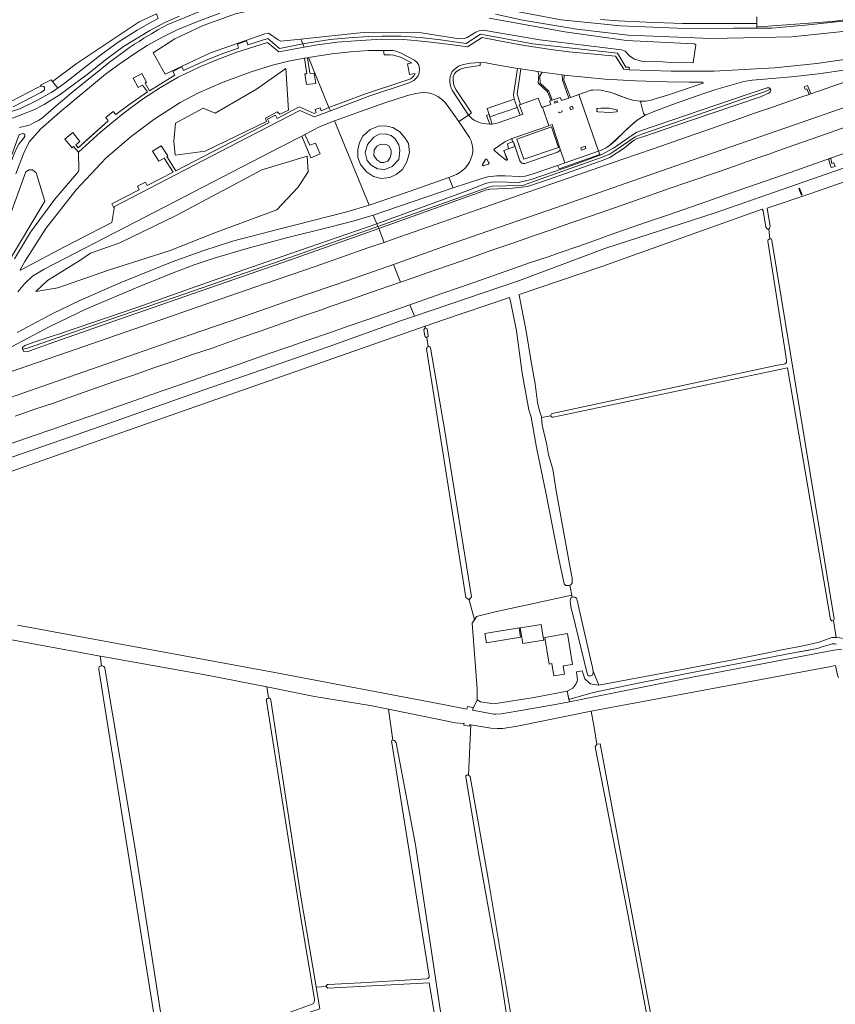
# Model space of a CAD drawing. Header units: metres. Extents: x 209813 to 223847, y 571801 to 587119.
# Tile 157 of 256: x 216661 to 217052, y 575581 to 576053. Entities that reach past the tile are written whole.
import ezdxf

# ---------------------------------------------------------------- set-up
doc = ezdxf.new("R2010")
doc.units = ezdxf.units.M
for name, color, linetype, lineweight in [('B-RO-GR-BOUWLAND-GV', 8, 'Continuous', 0), ('B-RO-GR-GRAS-GV', 8, 'Continuous', 0), ('B-RO-GR-GROENVOORZIENING-GV', 8, 'Continuous', 0), ('B-RO-GR-RIET-GV', 8, 'Continuous', 0), ('B-RO-KW-KUNSTWERK_STUW-GV', 8, 'Continuous', 0), ('B-RO-OG-TERREIN_CULTUURSCHEIDING-GV', 8, 'Continuous', 0), ('B-RO-OG-TERREIN_ERF-GV', 8, 'Continuous', 0), ('B-RO-OG-WEG-GV', 8, 'Continuous', 0), ('B-RO-VH-VERHARDING_HALFVERHARDING-GV', 8, 'Continuous', 0), ('B-RO-VH-VERHARDING_OPEN-GV', 8, 'Continuous', 0)]:
    doc.layers.add(name, color=color, linetype=linetype, lineweight=lineweight)

msp = doc.modelspace()

# ---------------------------------------------------------------- linework, layer by layer
at = {"layer": 'B-RO-GR-BOUWLAND-GV', "flags": 128}
for points in [[(217014.6, 576054.6), (217014.687, 576050.02), (217019.961, 576050.054), (217050.796, 576052.418), (217068.171, 576054.576)], [(216700.299, 575743.195), (216699.666, 575747.805), (216668.423, 575753.554), (216640.64, 575758.631), (216645.732, 575719.546), (216638.371, 575718.328)], [(216621.703, 575528.464), (216646.526, 575531.118), (216658.131, 575532.62), (216675.606, 575536.27), (216729.447, 575551.059), (216698.945, 575741.361)]]:
    msp.add_lwpolyline(points, dxfattribs=at)
at = {"layer": 'B-RO-GR-BOUWLAND-GV'}
msp.add_lwpolyline([(216698.945, 575741.361, -0.4507673), (216700.299, 575743.195)], format="xyb", dxfattribs=at)
at = {"layer": 'B-RO-GR-GRAS-GV', "flags": 128}
for points in [[(217014.708, 576049.223), (217021.848, 576049.249), (217039.474, 576050.848), (217055.786, 576052.473), (217065.815, 576053.941), (217078.645, 576056.02), (217100.947, 576060.35), (217114.727, 576063.585), (217132.459, 576069.261), (217137.399, 576070.706), (217137.318, 576071.126), (217117.373, 576064.589), (217096.573, 576059.653), (217068.171, 576054.576), (217050.796, 576052.418), (217019.961, 576050.054), (217014.687, 576050.02)], [(217021.2, 576019.972), (217020.557, 576020.521), (217019.575, 576020.49), (217009.026, 576017.075), (216958.81, 575999.882), (216957.168, 575999.208), (216955.268, 575998.118), (216945.932, 575991.649), (216940.367, 575988.462), (216926.94, 575983.601), (216906.451, 575976.567), (216900.403, 575975.174), (216889.849, 575975.462), (216887.146, 575975.241), (216884.516, 575974.565), (216875.985, 575971.301), (216832.327, 575955.237), (216832.846, 575953.97), (216877.483, 575969.744), (216886.354, 575973.025), (216887.795, 575973.302), (216901.165, 575973.623), (216902.962, 575973.897), (216903.994, 575974.231), (216940.413, 575987.213), (216944.105, 575988.759), (216945.089, 575989.334), (216956.224, 575996.994), (216959.53, 575998.338), (217008.199, 576015.303), (217018.731, 576018.835)]]:
    msp.add_lwpolyline(points, close=True, dxfattribs=at)
for points in [[(216586.288, 576068.678), (216598.689, 576002.511), (216598.841, 576001.866), (216625.292, 576007.177), (216652.553, 576012.43), (216653.361, 576012.634), (216654.301, 576012.956), (216656.772, 576014.004), (216669.838, 576020.704), (216671.257, 576021.397), (216671.095, 576021.834), (216676.163, 576024.416), (216676.823, 576023.591), (216688.128, 576031.997), (216703.086, 576041.969), (216718.375, 576052.273), (216726.708, 576055.976)], [(216833.265, 575952.95), (216885.032, 575971.535), (216886.526, 575971.905), (216897.432, 575972.373), (216904.652, 575973.124), (216914.306, 575976.426), (216939.73, 575985.368), (216944.096, 575987.137), (216950.937, 575991.591), (216954.258, 575994.291), (216955.778, 575995.491), (216957.316, 575996.18), (216959.467, 575996.858), (216982.425, 576004.688), (217016.421, 576016.25), (217020.212, 576017.936), (217020.995, 576018.505), (217021.326, 576019.201), (217021.322, 576019.631), (217021.2, 576019.972)], [(217152.447, 576004.348), (217152.444, 576004.785), (217152.761, 576005.378), (217153.164, 576006.013), (217153.481, 576006.298), (217153.821, 576006.435), (217153.237, 576009.208), (217152.433, 576009.079), (217118.778, 575997.212), (217040.514, 575969.828), (217019.678, 575962.843), (217019.77, 575961.702), (217021.092, 575954.117), (217020.679, 575953.23), (217020.361, 575952.674)], [(217017.687, 575961.513), (217017.27, 575962.378), (216940.355, 575934.809), (216900.606, 575921.366), (216900.696, 575920.988), (216904.02, 575903.707), (216906.474, 575889.045), (216908.34, 575878.5), (216909.482, 575869.524), (216910.481, 575865.446), (216911.368, 575862.699), (216911.405, 575862.244), (216915.859, 575863.192)], [(217020.086, 575947.54), (217020.917, 575947.991), (217020.361, 575952.674), (217019.726, 575952.674), (217018.922, 575953.639), (217017.687, 575961.513)], [(216832.327, 575955.237), (216790.663, 575940.799), (216750.679, 575926.892), (216717.773, 575915.339), (216681.614, 575903.031), (216667.817, 575898.46), (216663.491, 575896.81), (216662.401, 575895.869), (216662.351, 575895.138), (216664.363, 575895.386), (216708.949, 575910.88), (216735.566, 575920.079)], [(216662.351, 575895.138), (216663.076, 575894.069), (216664.61, 575893.852), (216675.146, 575897.71), (216705.75, 575908.37), (216748.155, 575923.188), (216791.023, 575938.001), (216833.265, 575952.95), (216832.846, 575953.97), (216790.722, 575939.142), (216735.566, 575920.079)], [(217028.917, 575889.425), (217028.743, 575891.002), (217019.969, 575946.956)], [(217020.917, 575947.991), (217021.473, 575948.07), (217021.784, 575947.225), (217030.837, 575892.953), (217051.677, 575765.645)], [(216924.944, 575781.834), (216924.47, 575781.699), (216922.982, 575781.756), (216922.231, 575782.549), (216919.628, 575794.514), (216913.41, 575826.365), (216908.889, 575847.966), (216906.338, 575862.422), (216905.263, 575866.056), (216902.124, 575883.664), (216899.341, 575903.884), (216896.422, 575918.072), (216895.987, 575919.93), (216863.849, 575909.107), (216855.517, 575906.226)], [(216856.342, 575900.744), (216856.063, 575900.778), (216855.759, 575900.976), (216855.561, 575901.082), (216855.476, 575901.356), (216854.98, 575904.446), (216855.631, 575905.294), (216855.517, 575906.226), (216733.704, 575863.451), (216592.522, 575813.921)], [(216855.631, 575905.294), (216856.512, 575904.816), (216857.076, 575901.527), (216856.976, 575901.201), (216856.592, 575900.897), (216856.342, 575900.744), (216857.012, 575896.428), (216857.307, 575896.426), (216857.532, 575896.373), (216857.862, 575896.214), (216857.995, 575896.082), (216858.056, 575895.822), (216864.773, 575856.692), (216877.719, 575776.285), (216876.727, 575774.78), (216879.147, 575765.208), (216880.146, 575766.825), (216889.11, 575768.985), (216925.904, 575777.092)], [(216876.727, 575774.78), (216875, 575775.992), (216856.254, 575895.291), (216856.209, 575895.473), (216856.5, 575895.989), (216856.711, 575896.187), (216857.012, 575896.428)], [(216916.523, 575864.186), (217024.553, 575887.447), (217027.729, 575887.962)], [(217051.455, 575764.937), (217050.579, 575764.755), (217049.998, 575765.416), (217029.32, 575886.213), (216916.911, 575862.496)], [(216911.405, 575862.244), (216911.699, 575858.603), (216913.989, 575849.157), (216914.683, 575844.38), (216916.724, 575837.572), (216918.332, 575827.177), (216925.135, 575790.112), (216926.089, 575785.204), (216926.104, 575783.659), (216926.038, 575782.887), (216925.511, 575781.996), (216924.944, 575781.834), (216926.111, 575776.139), (216926.644, 575776.284), (216927.352, 575776.133), (216928.076, 575775.536), (216928.59, 575774.01), (216929.448, 575770.169), (216935.763, 575742.326), (216936.178, 575740.566), (216938.93, 575733.87), (216973.84, 575740.34), (217004.02, 575746.14), (217020, 575749.38), (217026.62, 575750.76), (217036.1, 575752.58), (217044.52, 575754.51), (217050.61, 575756.66), (217052.696, 575756.712)], [(216659.965, 575762.626), (216783.498, 575739.982), (216864.221, 575724.554), (216875.595, 575722.401), (216875.832, 575723.631), (216878.576, 575723.102), (216878.515, 575722.786), (216880.501, 575726.769), (216880.55, 575732.143), (216878.13, 575763.561), (216879.147, 575765.208)], [(217051.455, 575764.937), (217052.696, 575756.712), (217054.495, 575756.606), (217056.294, 575756.288), (217057.246, 575755.124), (217058.202, 575751.526), (217063.081, 575751.996), (217067.208, 575751.734), (217072.413, 575751.087), (217088.023, 575748.448), (217177.833, 575734.497), (217202.888, 575730.653)], [(216779.558, 575733.005), (216751.781, 575738.508), (216702.522, 575747.279), (216699.666, 575747.805), (216700.299, 575743.195)], [(217053.878, 575737.486), (217053.272, 575738.711), (217052.374, 575743.279), (217049.273, 575742.714), (216936.023, 575721.511), (216935.119, 575721.33), (216936.504, 575714.557), (216937.903, 575705.481), (216939.499, 575705.723), (216986.137, 575455.969), (216985.396, 575455.185)], [(216701.927, 575741.969), (216716.521, 575655.351), (216731.602, 575557.588), (216731.697, 575554.743), (216731.843, 575553.872)], [(216802.541, 575728.451), (216779.558, 575733.005), (216780.333, 575727.702)], [(216802.462, 575583.234), (216795.828, 575623.077), (216779.462, 575726.369)], [(216781.468, 575726.68), (216795.821, 575633.342), (216803.098, 575590.108), (216803.237, 575588.922), (216808.071, 575589.269)], [(216857.532, 575594.27), (216839.358, 575707.179), (216840.079, 575707.432), (216837.968, 575722.268), (216829.186, 575724.023), (216802.541, 575728.451)], [(216874.099, 575714.641), (216874.249, 575715.422), (216873.741, 575715.515), (216870.128, 575715.841), (216837.968, 575722.268)], [(216935.119, 575721.33), (216899.648, 575714.227), (216892.776, 575713.118), (216890.265, 575713.021), (216887.093, 575713.189), (216877.525, 575714.823)], [(216875.073, 575690.307), (216875.692, 575690.816), (216876.38, 575690.658), (216877.525, 575714.823), (216876.999, 575714.919), (216876.843, 575714.111), (216874.099, 575714.641)], [(216840.079, 575707.432), (216840.82, 575707.273), (216841.402, 575706.586), (216841.597, 575706.154)], [(216841.597, 575706.154), (216850.882, 575657.233), (216866.004, 575556.951), (216895.009, 575380.958), (216894.107, 575379.772), (216896.208, 575367.498)], [(216876.38, 575690.658), (216877.129, 575690.041), (216885.868, 575640.094), (216901.675, 575546.118), (216906.498, 575546.887), (216913.693, 575548.583), (216914.257, 575549.579), (216965.027, 575558.506), (216952.464, 575625.744), (216937.106, 575704.342), (216937.903, 575705.481)], [(216925.171, 575399.573), (216924.587, 575399.668), (216924.111, 575399.88), (216923.986, 575400.52), (216910.112, 575478.906), (216901.724, 575529.142), (216891.736, 575594.508), (216881.255, 575652.483), (216875.014, 575689.714)], [(216809.019, 575590.185), (216824.706, 575590.978), (216856.336, 575592.87)], [(216803.237, 575588.922), (216804.985, 575578.476), (216785.101, 575571.729), (216784.069, 575570.301), (216783.791, 575568.277), (216796.663, 575489.121), (216817.104, 575369.069), (216824.421, 575320.519), (216824.224, 575319.926), (216823.682, 575319.618)], [(216894.107, 575379.772), (216893.446, 575379.904), (216892.918, 575380.566), (216857.526, 575591.008), (216808.909, 575588.396), (216808.071, 575589.269)], [(216740.982, 575558.243), (216780.23, 575573.04), (216801.315, 575580.694)]]:
    msp.add_lwpolyline(points, dxfattribs=at)
at = {"layer": 'B-RO-GR-GRAS-GV'}
for points in [[(217019.969, 575946.956, -0.166283), (217020.086, 575947.54)], [(217027.729, 575887.962, 0.3916673), (217028.917, 575889.425)], [(217051.677, 575765.645, -0.2310651), (217051.455, 575764.937)], [(216700.299, 575743.195, -0.3844986), (216701.927, 575741.969)], [(216875.014, 575689.714, -0.1424439), (216875.073, 575690.307)], [(216856.336, 575592.87, 0.3567398), (216857.532, 575594.27)], [(216808.071, 575589.269, -0.4378272), (216809.019, 575590.185)], [(216801.315, 575580.694, 0.3549553), (216802.462, 575583.234)]]:
    msp.add_lwpolyline(points, format="xyb", dxfattribs=at)
for centre, radius, start, end in [((216916.714, 575863.34), 0.867, 102.69985, 280.74932), ((216780.442, 575726.682), 1.026, 359.89416, 195.76906)]:
    msp.add_arc(centre, radius, start, end, dxfattribs=at)
at = {"layer": 'B-RO-GR-GROENVOORZIENING-GV', "flags": 128}
for points in [[(216795.982, 576043.872), (216786.345, 576042.856), (216785.068, 576043.543), (216780.487, 576046.694), (216778.653, 576046.487), (216752.61, 576037.253), (216730.792, 576027.034), (216725.056, 576037.406), (216735.476, 576044.026), (216749.127, 576050.425), (216764.551, 576055.981), (216776.268, 576058.63), (216789.002, 576060.892)], [(216757.072, 576056.336), (216747.25, 576052.617), (216737.167, 576048.734), (216729.558, 576044.913), (216722.175, 576040.858), (216715.771, 576036.616), (216708.632, 576031.754), (216702.159, 576027.101), (216680.395, 576008.897), (216671.152, 576000.935), (216665.815, 575994.708), (216664.351, 575992.1), (216662.854, 575988.885), (216659.26, 575979.307)], [(217101.308, 576054.564), (217083.018, 576051.183), (217054.514, 576047.369), (217031.446, 576045.034), (216992.773, 576044.222), (216952.872, 576045.89), (216928.278, 576048.682), (216902.394, 576053.019), (216889.325, 576055.833)], [(216886.299, 576054.038), (216922.559, 576047.351), (216952.104, 576043.31), (216984.589, 576041.711), (216985.449, 576041.14), (216984.154, 576032.575), (216973.247, 576032.761), (216965.913, 576033.28), (216959.948, 576033.112), (216955.93, 576034.245), (216953.714, 576035.738), (216951.42, 576038.174), (216949.796, 576038.838), (216910.585, 576043.596), (216883.341, 576048.186), (216881.391, 576047.933), (216879.884, 576047.307), (216875.754, 576044.697), (216874.226, 576044.289), (216872.057, 576044.022), (216851.681, 576047.215), (216825.824, 576047.133), (216795.982, 576043.872), (216796.914, 576041.598), (216809.955, 576043.667), (216818.981, 576044.559), (216828.315, 576045.247), (216834.851, 576045.318), (216844.092, 576045.259), (216853.127, 576044.63), (216862.924, 576043.633), (216875.212, 576041.832), (216882.057, 576046.262), (216907.265, 576041.713), (216947.805, 576037.175), (216951.811, 576030.514), (216953.475, 576030.386), (216953.41, 576029.18), (216973.541, 576028.538), (216993.994, 576028.59), (217023.203, 576030.176), (217043.36, 576032.237), (217059.839, 576034.678)], [(216658.569, 575938.447), (216666.283, 575951.288), (216677.857, 575967.165), (216689.21, 575980.406), (216689.509, 575981.223), (216689.264, 575989.698), (216686.897, 575992.324), (216686.286, 575991.789), (216682.726, 575995.951), (216686.567, 575999.078), (216689.984, 575994.843), (216687.959, 575993.192), (216689.079, 575991.786), (216700.21, 576001.732), (216703.548, 576004.638), (216702.4, 576006.282), (216705.881, 576009.15), (216707.162, 576007.695), (216713.346, 576012.329), (216722.294, 576018.542), (216719.958, 576021.852), (216717.843, 576020.695), (216715.508, 576025.146), (216719.672, 576027.401), (216721.9, 576023.193), (216721.169, 576022.699), (216723.3, 576019.175), (216735.407, 576026.547), (216734.56, 576028.316), (216738.762, 576030.542), (216739.694, 576028.814), (216750.134, 576033.621), (216758.556, 576036.945), (216766.095, 576039.604), (216765.494, 576041.52), (216769.824, 576043.017), (216770.515, 576041.177), (216780.062, 576044.167), (216785.711, 576039.364), (216796.914, 576041.598)], [(216809.39, 576011.097), (216826.946, 576017.616), (216844.769, 576023.578), (216847.702, 576024.485), (216848.581, 576024.918), (216849.402, 576025.504), (216850.186, 576026.291), (216850.794, 576027.416), (216848.007, 576026.865), (216847.099, 576032.101), (216849.126, 576032.557), (216843.714, 576035.213), (216841.975, 576035.788), (216840.297, 576036.166), (216838.805, 576036.339), (216835.867, 576036.445), (216835.618, 576038.373), (216828.298, 576038.407), (216819.792, 576037.851), (216810.827, 576036.838), (216799.571, 576035.119)], [(217040.484, 576017.603), (217085.924, 576033.444)], [(217057.541, 576029.146), (217044.192, 576027.3), (217031.281, 576025.811), (217016.331, 576024.607), (217012.344, 576024.224), (217008.394, 576023.529), (216994.921, 576019.702), (216989.225, 576017.814), (216976.967, 576013.473), (216965.694, 576009.349), (216961.112, 576007.489), (216957.329, 576005.001), (216953.678, 576001.915), (216950.531, 575998.862), (216945.643, 575994.263), (216943.106, 575992.285), (216942.013, 575991.565), (216940.862, 575990.953), (216938.723, 575990.168), (216939.327, 575988.537), (216919.786, 575981.645), (216919.082, 575983.281), (216906.454, 575978.891), (216903.565, 575978.16), (216900.801, 575977.913), (216893.978, 575978.296), (216889.975, 575978.335), (216885.62, 575977.808), (216882.771, 575977.028), (216869.021, 575972.535), (216830.59, 575959.473)], [(216832.327, 575955.237), (216875.985, 575971.301), (216884.516, 575974.565), (216887.146, 575975.241), (216889.849, 575975.462), (216900.403, 575975.174), (216906.451, 575976.567), (216926.94, 575983.601), (216940.367, 575988.462), (216945.932, 575991.649), (216955.268, 575998.118), (216957.168, 575999.208), (216958.81, 575999.882), (217009.026, 576017.075), (217019.575, 576020.49), (217020.557, 576020.521), (217021.2, 576019.972), (217021.322, 576019.631), (217021.326, 576019.201), (217020.995, 576018.505), (217020.212, 576017.936), (217016.421, 576016.25), (216982.425, 576004.688), (216959.467, 575996.858), (216957.316, 575996.18), (216955.778, 575995.491), (216953.021, 575993.367), (216950.937, 575991.591), (216944.096, 575987.137), (216939.73, 575985.368), (216914.306, 575976.426), (216904.652, 575973.124), (216897.432, 575972.373), (216886.526, 575971.905), (216885.032, 575971.535), (216833.265, 575952.95), (216835.962, 575946.373), (216840.173, 575947.87), (216890.576, 575965.461), (216915.885, 575974.335), (216936.159, 575981.339), (216950.32, 575986.281), (216956.923, 575988.607), (216965.449, 575991.487), (216977.724, 575995.77), (216992.93, 576001.046), (217006.057, 576005.63), (217013.591, 576008.319), (217022.12, 576011.2), (217036.278, 576016.153), (217039.708, 576017.331), (217038.681, 576020.081)], [(217080.575, 576019.432), (217028.536, 576001.403), (216975.298, 575982.873), (216922.312, 575964.402), (216868.563, 575945.769), (216840.29, 575935.818), (216843.802, 575927.252), (216849.853, 575929.342), (216859.275, 575932.695), (216868.747, 575935.903), (216878.189, 575939.195), (216887.599, 575942.579), (216897.077, 575945.769), (216906.5, 575949.117), (216915.951, 575952.387), (216925.385, 575955.703), (216934.84, 575958.958), (216953.714, 575965.577), (216972.599, 575972.162), (216982.051, 575975.426), (216996.24, 575980.29), (217005.67, 575983.619), (217015.113, 575986.911), (217019.858, 575988.489), (217029.271, 575991.866), (217048.146, 575998.479), (217057.576, 576001.805)], [(217039.708, 576017.331), (217040.484, 576017.603), (217039.011, 576021.653), (217037.322, 576021.012), (217037.853, 576019.774), (217038.681, 576020.081)], [(216812.029, 576004.738), (216805.214, 576001.9), (216797.843, 575998.106), (216800.217, 575993.05), (216802.938, 575994.041), (216805.214, 575988.804), (216800.761, 575986.91), (216796.329, 575997.371), (216785.703, 575991.93), (216735.705, 575966.04), (216672.778, 575933.562), (216667.232, 575930.228), (216663.316, 575926.537), (216660.156, 575922.559)], [(217061.425, 575990.739), (217047.264, 575985.795), (217028.389, 575979.18), (217000.067, 575969.286), (216990.633, 575965.969), (216971.728, 575959.444), (216962.265, 575956.211), (216943.388, 575949.604), (216938.681, 575947.916), (216929.241, 575944.617), (216919.794, 575941.337), (216915.082, 575939.665), (216905.606, 575936.469), (216896.155, 575933.201), (216882.029, 575928.153), (216872.566, 575924.92), (216863.125, 575921.623), (216848.237, 575916.436), (216850.486, 575910.953), (216900.866, 575928.11), (216941.697, 575943.373), (216994.613, 575960.586), (217072.637, 575987.72)], [(217050.313, 575982.294), (217049.088, 575986.376), (217050.122, 575986.691), (217050.706, 575984.265)], [(217050.313, 575982.294), (217052.208, 575982.819), (217051.64, 575984.598), (217050.706, 575984.265)], [(216659.874, 575903.175), (216676.679, 575912.095), (216689.851, 575918.468), (216709.256, 575926.927), (216734.178, 575937.046), (216749.431, 575942.527), (216763.201, 575946.88), (216785.409, 575952.703), (216817.987, 575960.994), (216828.672, 575964.15)], [(216833.265, 575952.95), (216791.023, 575938.001), (216748.155, 575923.188), (216705.75, 575908.37), (216675.146, 575897.71), (216664.61, 575893.852), (216663.076, 575894.069), (216662.351, 575895.138), (216662.401, 575895.869), (216663.491, 575896.81), (216667.817, 575898.46), (216681.614, 575903.031), (216717.773, 575915.339), (216750.679, 575926.892), (216790.663, 575940.799), (216832.327, 575955.237), (216830.59, 575959.473), (216821.465, 575956.737), (216810.282, 575953.819), (216788.353, 575948.307), (216769.457, 575943.253), (216754.332, 575938.748), (216744.81, 575935.583), (216734.731, 575931.826), (216718.846, 575925.395), (216693.185, 575914.519), (216675.548, 575905.928), (216649.52, 575892.227)], [(216655.27, 575883.704), (216679.434, 575892.037), (216728.791, 575909.232), (216753.582, 575917.768), (216778.497, 575926.437), (216803.271, 575935.011), (216828.002, 575943.675), (216835.962, 575946.373)], [(216840.29, 575935.818), (216817.961, 575927.987), (216793.077, 575919.369), (216767.672, 575910.522), (216742.8, 575901.966), (216717.088, 575893.024), (216691.767, 575884.256), (216665.828, 575875.105), (216640.575, 575866.373), (216615.38, 575857.542), (216590.59, 575848.821), (216564.757, 575839.816), (216539.632, 575831.175), (216515.002, 575822.655), (216478.205, 575809.779)], [(216658.874, 575862.975), (216668.322, 575866.254), (216677.808, 575869.42), (216682.513, 575871.115), (216691.954, 575874.411), (216706.105, 575879.384), (216715.578, 575882.59), (216724.996, 575885.953), (216734.449, 575889.217), (216743.883, 575892.532), (216753.38, 575895.666), (216767.492, 575900.756), (216776.957, 575903.982), (216786.381, 575907.328), (216795.823, 575910.62), (216805.277, 575913.878), (216809.986, 575915.562), (216819.477, 575918.714), (216828.891, 575922.09), (216843.802, 575927.252)], [(216848.237, 575916.436), (216839.507, 575913.428), (216828.01, 575909.423), (216818.567, 575906.133), (216809.127, 575902.833), (216799.677, 575899.563), (216790.233, 575896.276), (216780.788, 575892.991), (216771.365, 575889.643), (216761.915, 575886.37), (216752.449, 575883.147), (216738.326, 575878.091), (216728.852, 575874.889), (216719.428, 575871.544), (216709.975, 575868.28), (216695.812, 575863.341), (216686.359, 575860.08), (216676.922, 575856.77), (216667.472, 575853.499), (216653.313, 575848.549)], [(216490.026, 575780.665), (216502.643, 575779.392), (216502.684, 575783.217), (216501.512, 575783.578), (216500.049, 575784.422), (216499.483, 575786.025), (216500.504, 575787.74), (216503.329, 575789.595), (216536.138, 575801.037), (216570.677, 575812.825), (216609.512, 575826.709), (216650.335, 575840.843), (216696.016, 575856.761), (216745.343, 575874.157), (216809.088, 575896.248), (216843.703, 575908.643), (216850.486, 575910.953)]]:
    msp.add_lwpolyline(points, dxfattribs=at)
for points in [[(216706.446, 575962.58), (216705.209, 575964.813), (216718.409, 575971.62), (216717.558, 575973.335), (216721.462, 575975.258), (216722.238, 575973.646), (216734.604, 575980.005), (216730.417, 575986.718), (216727.848, 575985.361), (216724.702, 575990.194), (216728.989, 575992.724), (216732.061, 575987.898), (216731.651, 575987.62), (216736, 575980.717), (216780.73, 576003.894), (216779.933, 576005.465), (216783.8, 576007.386), (216784.502, 576005.781), (216795.14, 576011.412), (216802.379, 576008.26), (216803.328, 576008.646), (216802.762, 576010.122), (216805.148, 576010.994), (216805.624, 576009.519), (216809.39, 576011.097), (216799.571, 576035.119), (216799.05, 576034.969), (216800.224, 576027.629), (216802.26, 576027.432), (216803.122, 576022.668), (216798.601, 576022.065), (216797.891, 576027.215), (216798.754, 576027.297), (216797.684, 576034.788), (216790.001, 576033.261), (216782.364, 576031.342), (216772.058, 576028.221), (216758.72, 576023.307), (216746.773, 576018.131), (216738.053, 576013.434), (216725.446, 576005.325), (216714.521, 575997.188), (216702.608, 575986.947), (216688.08, 575971.644), (216673.676, 575953.083), (216663.566, 575937.196), (216661.338, 575933.154), (216661.483, 575933.074), (216682.24, 575944.087), (216705.211, 575955.982)], [(216886.229, 576007.722), (216885.308, 576010.642), (216898.261, 576015.023), (216897.955, 576017.192), (216899.778, 576029.863), (216887.998, 576031.876), (216884.752, 576032.514), (216881.935, 576032.755), (216882.015, 576031.205), (216875.362, 576030.317), (216873.173, 576029.761), (216872.227, 576029.411), (216871.349, 576028.913), (216870.653, 576028.386), (216870.086, 576027.847), (216869.622, 576027.299), (216869.262, 576026.565), (216869.05, 576025.849), (216868.971, 576024.978), (216868.989, 576023.978), (216869.104, 576022.972), (216869.384, 576021.878), (216870.297, 576019.681), (216877.785, 576008.552), (216876.417, 576007.423), (216877.307, 576006.441), (216878.128, 576005.73), (216879.405, 576004.884), (216881.983, 576003.745), (216883.369, 576003.375), (216886.57, 576003.046), (216884.965, 576007.316)], [(216784.505, 576008.973), (216778.896, 576006.018), (216779.472, 576004.38), (216749.981, 575990.07), (216735.572, 575988.201), (216734.963, 575994.902), (216735.869, 576003.641), (216749.005, 576010.722), (216754.777, 576008.455), (216774.705, 576019.876), (216788.658, 576029.844), (216790.07, 576009.841), (216785.812, 576007.906)], [(216901.277, 576012.587), (216909.742, 576015.634), (216911.453, 576011.048), (216915.777, 576012.505), (216915.219, 576014.137), (216915.972, 576014.465), (216914.279, 576018.679), (216909.815, 576022.761), (216910.126, 576026.942), (216909.572, 576028.36), (216901.496, 576029.64), (216899.638, 576017.55)], [(216921.265, 576026.808), (216911.668, 576028.059), (216910.569, 576026.072), (216910.752, 576022.804), (216914.905, 576018.953), (216916.408, 576014.613), (216920.372, 576015.947), (216920.94, 576014.417), (216924.408, 576015.548), (216921.396, 576024.179)], [(216925.282, 576015.836), (216934.678, 576019.207), (216935.19, 576019.342), (216935.919, 576019.432), (216938.687, 576019.497), (216939.883, 576019.376), (216944.752, 576018.253), (216948.447, 576016.854), (216951.532, 576015.678), (216954.458, 576014.755), (216955.784, 576014.434), (216958.657, 576014.091), (216961.18, 576014.192), (216963.352, 576014.525), (216972.339, 576017.214), (216988.852, 576022.836), (216988.859, 576023.108), (216988.603, 576023.217), (216982.289, 576023.296), (216971.658, 576023.395), (216956.509, 576023.958), (216941.803, 576024.735), (216922.25, 576026.644), (216922.145, 576024.158)], [(216866.987, 575977.55), (216870.601, 575978.941), (216872.36, 575980.038), (216873.697, 575981.082), (216874.709, 575982.042), (216875.853, 575983.392), (216876.76, 575984.852), (216877.536, 575986.531), (216878.152, 575988.203), (216878.39, 575989.808), (216878.414, 575991.409), (216878.155, 575993.166), (216877.568, 575995.021), (216876.762, 575996.7), (216871.65, 576004.405), (216866.112, 576012.239), (216865.004, 576013.588), (216864.042, 576014.574), (216861.691, 576016.326), (216860.111, 576017.208), (216858.459, 576017.761), (216856.897, 576018.161), (216854.944, 576018.292), (216853.155, 576018.205), (216851.024, 576017.836), (216847.049, 576016.793), (216836.275, 576013.383), (216824.54, 576009.111), (216812.029, 576004.738), (216828.672, 575964.15), (216848.417, 575970.889)], [(216899.747, 576011.083), (216886.562, 576006.663), (216887.652, 576003.12), (216890.634, 576003.798), (216901.193, 576007.44)], [(216836.384, 576002.326), (216840.018, 576001.562), (216843.441, 575999.417), (216845.965, 575996.3), (216847.524, 575993.87), (216848.071, 575989.546), (216846.769, 575984.947), (216844.649, 575981.391), (216841.665, 575978.905), (216838.624, 575977.531), (216834.512, 575977.012), (216830.794, 575978.049), (216827.391, 575980.161), (216824.545, 575983.762), (216823.282, 575987.166), (216823.243, 575990.798), (216824.007, 575994.321), (216825.661, 575997.386), (216829.167, 576000.547), (216833.135, 576002.182)], [(216895.518, 575991.241), (216894.979, 575993.653), (216897.459, 575994.593), (216897.055, 575996.139), (216893.844, 575994.645), (216888.628, 575991.093), (216888.57, 575990.951), (216888.731, 575990.58), (216890.69, 575988.638), (216894.389, 575985.839), (216894.66, 575985.848), (216894.809, 575985.897), (216894.994, 575986.145), (216893.347, 575990.47)], [(216695.083, 575941.128), (216709.057, 575946.21), (216736.139, 575959.33), (216768.308, 575976.385), (216777.265, 575981.172), (216798.936, 575987.757), (216799.468, 575980.218), (216794.405, 575972.757), (216784.387, 575962.024), (216755.48, 575951.247), (216733.212, 575942.477), (216703.593, 575933.07), (216679.375, 575924.567), (216668.879, 575922.802), (216674.432, 575928.079), (216690.355, 575937.985)], [(216647.524, 575935.209), (216663.948, 575980.204), (216665.661, 575981.122), (216667.284, 575981.13), (216669.028, 575979.803), (216673.161, 575966.16), (216655.179, 575936.275), (216649.739, 575921.271), (216646.799, 575910.204), (216646.127, 575909.941), (216645.434, 575910.045), (216642.609, 575912.456), (216641.704, 575913.415), (216641.129, 575915.003), (216641.123, 575916.655)]]:
    msp.add_lwpolyline(points, close=True, dxfattribs=at)
at = {"layer": 'B-RO-GR-RIET-GV', "flags": 128}
for points in [[(216833.465, 575998.345), (216831.007, 575996.914)], [(216833.465, 575998.345), (216831.007, 575996.914)], [(216833.465, 575998.345), (216836.326, 575998.488), (216839.228, 575997.662)], [(216833.465, 575998.345), (216836.326, 575998.488), (216839.228, 575997.662)], [(216827.77, 575985.621), (216826.726, 575989.512), (216827.863, 575993.361), (216831.007, 575996.914)], [(216827.77, 575985.621), (216826.726, 575989.512), (216827.863, 575993.361), (216831.007, 575996.914)], [(216842.853, 575993.199), (216841.231, 575996.07), (216839.228, 575997.662)], [(216842.853, 575993.199), (216841.231, 575996.07), (216839.228, 575997.662)], [(216842.853, 575993.199), (216843.436, 575990.663), (216842.898, 575986.202), (216839.74, 575982.731), (216836.261, 575981.41)], [(216842.853, 575993.199), (216843.436, 575990.663), (216842.898, 575986.202), (216839.74, 575982.731), (216836.261, 575981.41)], [(216827.77, 575985.621), (216829.634, 575983.352), (216832.741, 575981.664), (216836.261, 575981.41)], [(216827.77, 575985.621), (216829.634, 575983.352), (216832.741, 575981.664), (216836.261, 575981.41)]]:
    msp.add_lwpolyline(points, dxfattribs=at)
msp.add_lwpolyline([(216831.084, 575990.578), (216832.32, 575992.582), (216834.233, 575993.529), (216836.929, 575993.39), (216838.347, 575992.55), (216839.302, 575990.409), (216839.272, 575988.92), (216838.762, 575987.115), (216837.73, 575985.366), (216835.789, 575984.633), (216834.293, 575984.637), (216832.401, 575985.921), (216830.959, 575987.986)], close=True, dxfattribs=at)
msp.add_lwpolyline([(216831.084, 575990.578), (216832.32, 575992.582), (216834.233, 575993.529), (216836.929, 575993.39), (216838.347, 575992.55), (216839.302, 575990.409), (216839.272, 575988.92), (216838.762, 575987.115), (216837.73, 575985.366), (216835.789, 575984.633), (216834.293, 575984.637), (216832.401, 575985.921), (216830.959, 575987.986)], close=True, dxfattribs=at)
at = {"layer": 'B-RO-KW-KUNSTWERK_STUW-GV', "flags": 128}
msp.add_lwpolyline([(217035.194, 575971.263), (217036.022, 575969.038), (217036.344, 575969.158), (217035.153, 575972.356), (217034.831, 575972.236)], close=True, dxfattribs=at)
at = {"layer": 'B-RO-OG-TERREIN_CULTUURSCHEIDING-GV', "flags": 128}
for points in [[(217052.82, 575753.53), (217052.07, 575753.62), (217050.8, 575753.62), (217050.32, 575753.54), (217049.36, 575753.28), (217047.04, 575752.5), (217045.84, 575752.21), (217045.22, 575751.97), (217043.52, 575751.47), (217038.76, 575750.56), (217030.46, 575749.05), (217020, 575747.04), (216990.26, 575741.25), (216957.79, 575734.88), (216936.099, 575730.377), (216924.518, 575727.036)], [(216924.792, 575725.939), (216938.164, 575728.645), (216983.714, 575737.737), (217051.65, 575750.697), (217055.475, 575751.181)]]:
    msp.add_lwpolyline(points, dxfattribs=at)
msp.add_lwpolyline([(216880.501, 575726.769), (216878.515, 575722.786), (216878.341, 575721.882), (216888.459, 575720.012), (216889.509, 575719.915), (216891.959, 575720.039), (216903.297, 575721.953), (216918.805, 575724.728), (216924.792, 575725.939), (216923.686, 575731.054), (216907.905, 575727.887), (216888.42, 575724.96), (216882.1, 575725.81)], close=True, dxfattribs=at)
at = {"layer": 'B-RO-OG-TERREIN_ERF-GV', "flags": 128}
for points in [[(216897.459, 575994.593), (216894.979, 575993.653), (216895.518, 575991.241), (216898.613, 575992.354), (216897.927, 575994.665)], [(216938.93, 575733.87), (216936.178, 575740.566), (216936.21, 575739.554), (216935.813, 575738.662), (216934.852, 575738.295), (216933.815, 575738.353), (216933.249, 575739.399), (216926.204, 575768.383), (216925.626, 575770.665), (216925.264, 575772.886), (216925.164, 575774.181), (216925.194, 575775.063), (216925.553, 575775.987), (216926.111, 575776.139), (216925.904, 575777.092), (216889.11, 575768.985), (216880.146, 575766.825), (216878.13, 575763.561), (216880.55, 575732.143), (216880.501, 575726.769), (216882.1, 575725.81), (216888.42, 575724.96), (216907.905, 575727.887), (216923.686, 575731.054), (216926.388, 575732.497), (216927.783, 575734.268), (216928.024, 575734.805), (216928.266, 575735.181), (216928.388, 575735.47), (216928.607, 575736.23), (216928.11, 575740.27), (216930.88, 575740.66), (216932.18, 575736.85), (216934.22, 575734.95), (216934.91, 575734.57), (216935.67, 575734.34)], [(216912.227, 575756.902), (216912.452, 575755.495), (216902.36, 575753.881), (216901.154, 575761.42), (216911.247, 575763.034)], [(216884.257, 575758.594), (216900.604, 575761.332), (216901.35, 575756.881), (216885.003, 575754.143)], [(216926.236, 575743.823), (216921.698, 575743.065), (216922.355, 575739.13), (216917.22, 575738.272), (216916.25, 575744.184), (216915.056, 575743.984), (216912.916, 575756.807), (216923.766, 575758.618)]]:
    msp.add_lwpolyline(points, close=True, dxfattribs=at)
at = {"layer": 'B-RO-OG-WEG-GV', "flags": 128}
for points in [[(216737.68, 576054.99), (216731.02, 576051.98), (216723.47, 576048.1), (216710.81, 576040.32), (216702.81, 576034.41), (216693.43, 576027.01), (216680.05, 576017.02), (216672.85, 576012.51), (216667.92, 576009.91), (216654.8, 576004.89)], [(216660.9, 576001.52), (216665.01, 576002.4), (216666.13, 576002.74), (216668.39, 576004.03), (216670.048, 576004.829), (216670.6, 576005.16), (216672.2, 576006.31), (216678.61, 576011.88), (216686.74, 576018.78), (216698.24, 576028.11), (216702.83, 576031.69), (216704.14, 576032.92), (216711.22, 576037.99), (216713.71, 576039.82), (216716.08, 576041.49), (216718.32, 576042.82), (216720.53, 576044.33), (216724.22, 576046.46), (216727.39, 576048.38), (216732.2, 576050.9), (216735.63, 576052.42), (216747.83, 576057.33)], [(216679.336, 576020.451), (216683.1, 576023.06), (216699.92, 576036.32), (216708.34, 576042.49), (216717.49, 576048.22), (216724.41, 576052.25), (216727.544, 576053.776), (216726.708, 576055.976), (216718.375, 576052.273), (216703.086, 576041.969), (216688.128, 576031.997), (216676.823, 576023.591)], [(216893.671, 576058.364), (216920.828, 576053.215), (216949.256, 576050.23), (216980.261, 576048.997), (217003.487, 576049.181), (217014.708, 576049.223), (217014.65, 576051.41), (217007.89, 576051.44), (216996.23, 576051.38), (216979.03, 576051.37), (216961.72, 576051.99), (216948.1, 576052.65), (216939.7, 576053.39)], [(216652.69, 576007.7), (216661.42, 576010.54), (216669.56, 576014.54), (216676.22, 576018.29), (216679.336, 576020.451), (216676.163, 576024.416), (216671.095, 576021.834), (216671.257, 576021.397), (216672.08, 576021.364), (216672.629, 576021.114), (216672.912, 576020.652), (216673.036, 576020.156), (216672.895, 576019.357), (216671.202, 576018.256), (216657.959, 576011.465)]]:
    msp.add_lwpolyline(points, dxfattribs=at)
msp.add_lwpolyline([(216660.794, 575998.19), (216638.56, 575937.66), (216629.66, 575911.32), (216632.36, 575911.83), (216632.03, 575913.75), (216632.1, 575916.27), (216632.22, 575917.17), (216632.43, 575918.03), (216632.57, 575918.37), (216632.94, 575919.99), (216633.32, 575921.09), (216644.34, 575951.98), (216658.34, 575988.79), (216659.84, 575992.08), (216660.58, 575993.43), (216662.66, 575996.11), (216663.02, 575996.49), (216663.5, 575997.27), (216663.5, 575997.91), (216663.41, 575998.17), (216663.09, 575998.49), (216662.47, 575998.55), (216662.01, 575998.52)], close=True, dxfattribs=at)
at = {"layer": 'B-RO-VH-VERHARDING_HALFVERHARDING-GV', "flags": 128}
msp.add_lwpolyline([(217052.696, 575756.712), (217050.61, 575756.66), (217044.52, 575754.51), (217036.1, 575752.58), (217026.62, 575750.76), (217020, 575749.38), (217004.02, 575746.14), (216973.84, 575740.34), (216938.93, 575733.87), (216935.67, 575734.34), (216934.91, 575734.57), (216934.22, 575734.95), (216932.18, 575736.85), (216930.88, 575740.66), (216928.11, 575740.27), (216928.607, 575736.23), (216928.388, 575735.47), (216928.266, 575735.181), (216928.024, 575734.805), (216927.783, 575734.268), (216926.388, 575732.497), (216923.686, 575731.054), (216924.518, 575727.036), (216936.099, 575730.377), (216957.79, 575734.88), (216990.26, 575741.25), (217020, 575747.04), (217030.46, 575749.05), (217041.92, 575751.15), (217043.52, 575751.47), (217045.22, 575751.97), (217045.84, 575752.21), (217047.04, 575752.5), (217049.36, 575753.28), (217050.32, 575753.54), (217050.8, 575753.62), (217052.07, 575753.62), (217052.82, 575753.53)], dxfattribs=at)
at = {"layer": 'B-RO-VH-VERHARDING_OPEN-GV', "flags": 128}
for points in [[(216797.56, 576040.023), (216803.846, 576041.099), (216813.309, 576042.386), (216822.169, 576043.15), (216834.673, 576043.857), (216845.208, 576043.666), (216855.494, 576042.847), (216867.578, 576041.283), (216875.796, 576040.18), (216882.906, 576044.657), (216895.223, 576042.246), (216903.281, 576040.899), (216915.848, 576039.008), (216924.539, 576037.874), (216934.966, 576036.796), (216946.904, 576035.808), (216950.822, 576029.484), (216953.41, 576029.18), (216953.475, 576030.386), (216951.811, 576030.514), (216947.805, 576037.175), (216907.265, 576041.713), (216882.057, 576046.262), (216875.212, 576041.832), (216862.924, 576043.633), (216853.127, 576044.63), (216844.092, 576045.259), (216834.851, 576045.318), (216828.315, 576045.247), (216818.981, 576044.559), (216809.955, 576043.667), (216796.914, 576041.598)], [(216799.05, 576034.969), (216797.684, 576034.788), (216798.754, 576027.297), (216797.891, 576027.215), (216798.601, 576022.065), (216803.122, 576022.668), (216802.26, 576027.432), (216800.224, 576027.629)], [(216881.935, 576032.755), (216877.294, 576032.41), (216873.989, 576031.798), (216872.782, 576031.463), (216871.837, 576031.061), (216870.853, 576030.504), (216869.14, 576029.061), (216868.561, 576028.301), (216867.971, 576027.302), (216867.491, 576026.027), (216867.347, 576024.337), (216867.412, 576023.167), (216867.666, 576021.683), (216868.087, 576020.379), (216868.576, 576019.399), (216876.417, 576007.423), (216877.785, 576008.552), (216870.297, 576019.681), (216869.384, 576021.878), (216869.104, 576022.972), (216868.989, 576023.978), (216868.971, 576024.978), (216869.05, 576025.849), (216869.262, 576026.565), (216869.622, 576027.299), (216870.086, 576027.847), (216870.653, 576028.386), (216871.349, 576028.913), (216872.227, 576029.411), (216873.173, 576029.761), (216875.362, 576030.317), (216882.015, 576031.205)], [(216901.193, 576007.44), (216902.368, 576007.84), (216900.701, 576012.386), (216901.277, 576012.587), (216899.638, 576017.55), (216901.496, 576029.64), (216899.778, 576029.863), (216897.955, 576017.192), (216898.261, 576015.023)], [(216924.408, 576015.548), (216925.282, 576015.836), (216922.145, 576024.158), (216922.25, 576026.644), (216921.265, 576026.808), (216921.396, 576024.179)], [(216961.112, 576007.489), (216960.254, 576008.186), (216959.005, 576013.257), (216958.657, 576014.091), (216955.784, 576014.434), (216952.868, 576015.223), (216949.85, 576016.303), (216946.545, 576017.629), (216944.752, 576018.253), (216939.883, 576019.376), (216938.687, 576019.497), (216935.919, 576019.432), (216935.19, 576019.342), (216934.678, 576019.207), (216929.282, 576017.322), (216938.723, 575990.168), (216940.862, 575990.953), (216942.013, 575991.565), (216944.408, 575993.255), (216947.011, 575995.451), (216952.166, 576000.509), (216955.468, 576003.502), (216957.329, 576005.001)], [(216917.418, 576013.753), (216918.949, 576014.279), (216919.117, 576013.692), (216917.586, 576013.166)], [(216809.39, 576011.097), (216805.624, 576009.519), (216805.148, 576010.994), (216802.762, 576010.122), (216803.328, 576008.646), (216802.379, 576008.26), (216795.14, 576011.412), (216784.502, 576005.781), (216783.8, 576007.386), (216779.933, 576005.465), (216780.73, 576003.894), (216736, 575980.717), (216731.651, 575987.62), (216732.061, 575987.898), (216728.989, 575992.724), (216724.702, 575990.194), (216727.848, 575985.361), (216730.417, 575986.718), (216734.604, 575980.005), (216722.238, 575973.646), (216721.462, 575975.258), (216717.558, 575973.335), (216718.409, 575971.62), (216705.209, 575964.813), (216706.446, 575962.58), (216706.566, 575963.602), (216770.034, 575996.574), (216795.388, 576009.692), (216802.542, 576006.614), (216810.088, 576009.471)], [(216886.562, 576006.663), (216886.229, 576007.722), (216884.965, 576007.316), (216886.57, 576003.046), (216887.652, 576003.12)], [(216924.919, 576011.239), (216926.201, 576011.669), (216926.604, 576010.529), (216925.322, 576010.099)], [(216938.108, 576009.112), (216937.925, 576009.409), (216937.877, 576009.65), (216937.869, 576010.216), (216937.908, 576010.39), (216938.128, 576010.567), (216938.33, 576010.632), (216939.776, 576010.806), (216943.772, 576010.705), (216947.429, 576010.022), (216947.627, 576009.876), (216947.771, 576009.532), (216947.735, 576009.274), (216947.596, 576009.124), (216947.36, 576009.013), (216944.288, 576008.721), (216938.335, 576009.024)], [(216897.459, 575994.593), (216897.927, 575994.665), (216901.001, 575985.492), (216901.261, 575985.044), (216901.753, 575984.557), (216901.947, 575984.421), (216902.538, 575984.151), (216903.311, 575984.259), (216919.047, 575989.637), (216919.926, 575990.316), (216920.32, 575991.152), (216916.508, 576002.893), (216914.891, 576002.325), (216899.46, 575997.068), (216897.055, 575996.139)], [(216797.843, 575998.106), (216796.329, 575997.371), (216800.761, 575986.91), (216805.214, 575988.804), (216802.938, 575994.041), (216800.217, 575993.05)], [(216902.886, 575986.274), (216899.541, 575995.828), (216916.094, 576001.757), (216919.504, 575991.862)], [(216938.723, 575990.168), (216919.082, 575983.281), (216919.786, 575981.645), (216939.327, 575988.537)], [(216930.182, 575991.735), (216932.275, 575992.487), (216932.652, 575991.385), (216930.558, 575990.634)], [(216883.662, 575983.21), (216883.483, 575983.168), (216883.196, 575983.245), (216883.102, 575983.375), (216883.016, 575983.752), (216884.488, 575986.116), (216884.738, 575986.299), (216884.917, 575986.309), (216885.088, 575986.229), (216885.953, 575984.883), (216886.182, 575984.416), (216886.165, 575984.206), (216886.042, 575983.952)]]:
    msp.add_lwpolyline(points, close=True, dxfattribs=at)
for points in [[(216796.914, 576041.598), (216785.711, 576039.364), (216780.062, 576044.167), (216770.515, 576041.177), (216769.824, 576043.017), (216765.494, 576041.52), (216766.095, 576039.604), (216758.556, 576036.945), (216750.134, 576033.621), (216739.694, 576028.814), (216738.762, 576030.542), (216734.56, 576028.316), (216735.407, 576026.547), (216723.3, 576019.175), (216721.169, 576022.699), (216721.9, 576023.193), (216719.672, 576027.401), (216715.508, 576025.146), (216717.843, 576020.695), (216719.958, 576021.852), (216722.294, 576018.542), (216713.346, 576012.329), (216707.162, 576007.695), (216705.881, 576009.15), (216702.4, 576006.282), (216703.548, 576004.638), (216693.016, 575995.271), (216689.079, 575991.786), (216687.959, 575993.192), (216689.984, 575994.843), (216686.567, 575999.078), (216682.726, 575995.951), (216686.286, 575991.789), (216686.897, 575992.324), (216689.264, 575989.698), (216699.787, 575999.306), (216710.516, 576008.125), (216719.947, 576015.069), (216728.586, 576020.711), (216737.158, 576025.631), (216747.075, 576030.416), (216755.677, 576034.053), (216765.173, 576037.694), (216779.881, 576042.234), (216785.417, 576037.778), (216797.56, 576040.023)], [(216810.088, 576009.471), (216829.035, 576016.645), (216847.93, 576022.866), (216850.136, 576023.987), (216851.986, 576025.974), (216852.675, 576027.659), (216852.883, 576029.606), (216852.457, 576031.378), (216851.75, 576032.677), (216850.484, 576033.789), (216843.676, 576037.288), (216841.015, 576038.291), (216840.017, 576038.459), (216835.618, 576038.373), (216835.867, 576036.445), (216838.805, 576036.339), (216840.297, 576036.166), (216841.975, 576035.788), (216843.714, 576035.213), (216849.126, 576032.557), (216847.099, 576032.101), (216848.007, 576026.865), (216850.794, 576027.416), (216850.186, 576026.291), (216849.402, 576025.504), (216848.581, 576024.918), (216847.702, 576024.485), (216844.769, 576023.578), (216826.946, 576017.616), (216809.39, 576011.097)], [(216916.408, 576014.613), (216914.905, 576018.953), (216910.752, 576022.804), (216910.569, 576026.072), (216911.668, 576028.059), (216909.572, 576028.36), (216910.126, 576026.942), (216909.815, 576022.761), (216914.279, 576018.679), (216915.972, 576014.465)], [(216929.282, 576017.322), (216925.282, 576015.836)], [(216911.858, 576011.184), (216911.453, 576011.048), (216909.742, 576015.634), (216901.277, 576012.587)], [(216924.408, 576015.548), (216920.94, 576014.417), (216920.372, 576015.947), (216915.972, 576014.465), (216915.219, 576014.137), (216915.777, 576012.505), (216911.858, 576011.184), (216914.891, 576002.325)], [(216921.123, 576009.636), (216921.272, 576009.096), (216919.75, 576008.542), (216919.601, 576009.082)], [(216886.57, 576003.046), (216883.369, 576003.375), (216881.983, 576003.745), (216879.405, 576004.884), (216878.128, 576005.73), (216877.307, 576006.441), (216876.417, 576007.423), (216871.65, 576004.405), (216876.762, 575996.7), (216877.568, 575995.021), (216878.155, 575993.166), (216878.414, 575991.409), (216878.39, 575989.808), (216878.152, 575988.203), (216877.536, 575986.531), (216876.76, 575984.852), (216875.853, 575983.392), (216874.709, 575982.042), (216873.697, 575981.082), (216872.36, 575980.038), (216870.601, 575978.941), (216866.987, 575977.55), (216869.021, 575972.535), (216882.771, 575977.028), (216885.62, 575977.808), (216889.975, 575978.335), (216893.978, 575978.296), (216900.801, 575977.913), (216903.565, 575978.16), (216906.454, 575978.891), (216919.082, 575983.281)], [(216901.193, 576007.44), (216890.634, 576003.798), (216887.652, 576003.12)], [(216898.613, 575992.354), (216893.347, 575990.47), (216894.936, 575986.016), (216894.809, 575985.897), (216894.66, 575985.848), (216894.389, 575985.839), (216890.69, 575988.638), (216888.731, 575990.58), (216888.57, 575990.951), (216888.628, 575991.093), (216893.844, 575994.645), (216897.055, 575996.139)], [(216920.32, 575991.152), (216922.488, 575984.475)]]:
    msp.add_lwpolyline(points, dxfattribs=at)

doc.saveas('drawing.dxf')
